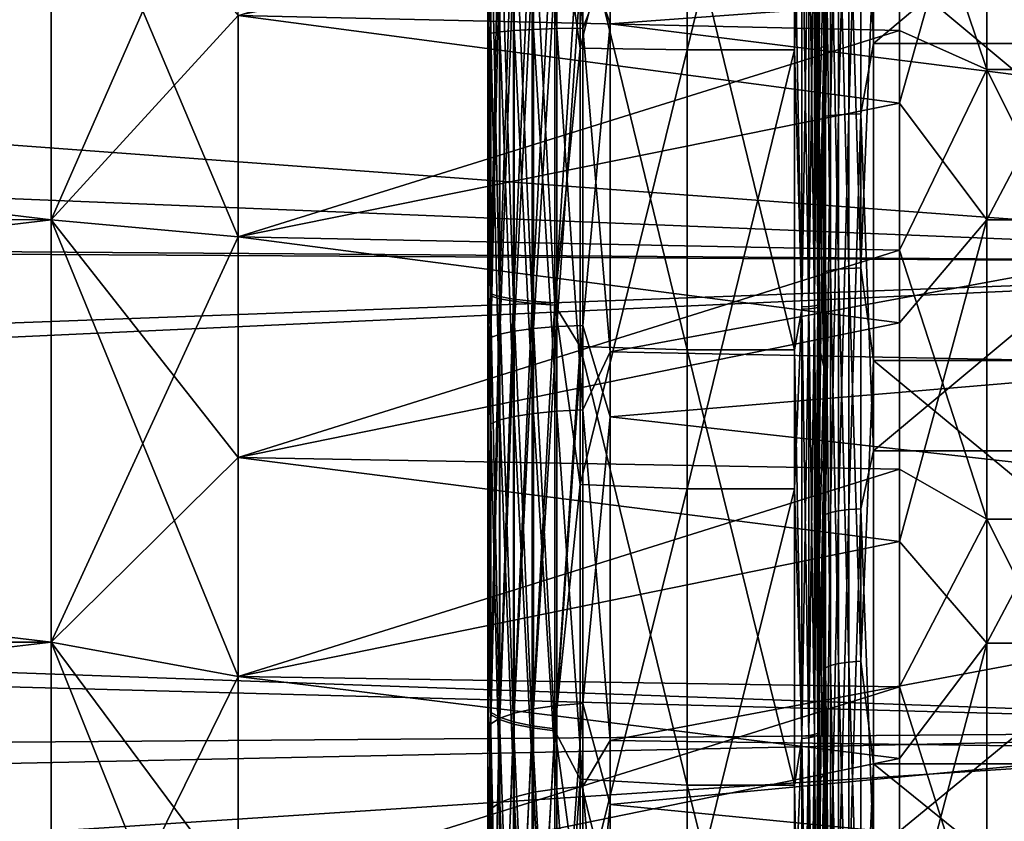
# Model space of a CAD drawing. Header units: metres. Extents: x -22 to 72, y -222 to 22.
# Tile 253 of 256: x 44 to 48, y -4 to -1. Entities that reach past the tile are written whole.
import ezdxf

# ---------------------------------------------------------------- set-up
doc = ezdxf.new("R2010")
doc.units = ezdxf.units.M
doc.layers.add('solid_509499_SW0002', color=7, linetype='CONTINUOUS')
doc.layers.add('solid_509499_SW0002_01', color=7, linetype='CONTINUOUS')

msp = doc.modelspace()

# ---------------------------------------------------------------- linework, layer by layer
at = {"layer": 'solid_509499_SW0002'}
for points in [[(50.400002, -1.882425, 88.915459), (24.937037, -1.735755, 88.928146), (24.755262, -3.063347, 88.775368)], [(50.400002, -3.749695, 88.662521), (50.400002, -1.882425, 88.915459), (24.755262, -3.063347, 88.775368)], [(50.400002, -1.882425, 47.084541), (50.400002, -3.749695, 47.337479), (24.787893, -2.83486, 47.192223)], [(50.400002, -3.749695, 47.337479), (24.603456, -3.949694, 47.374775), (24.787893, -2.83486, 47.192223)], [(50.400002, -3.749695, 88.662521), (24.755262, -3.063347, 88.775368), (24.53837, -4.291847, 88.556755)], [(50.400002, -3.749695, 88.662521), (24.53837, -4.291847, 88.556755), (24.277412, -5.449144, 88.280701)], [(50.400002, -5.586774, 88.243217), (50.400002, -3.749695, 88.662521), (24.277412, -5.449144, 88.280701)], [(50.400002, -3.749695, 47.337479), (50.400002, -5.586774, 47.756779), (24.603456, -3.949694, 47.374775)], [(50.400002, -5.586774, 47.756779), (24.375511, -5.033709, 47.612213), (24.603456, -3.949694, 47.374775)]]:
    msp.add_3dface(points, dxfattribs=at)
at = {"layer": 'solid_509499_SW0002_01'}
for points in [[(45.900002, -2.31019, 84.974335), (45.900002, -0.992239, 86.425278), (45.900002, 0.720268, 86.437912)], [(45.911854, -0.311274, 86.557587), (45.900002, 0.720268, 86.437912), (45.900002, -0.992239, 86.425278)], [(45.900002, -0.685404, 85.117104), (45.900002, -2.31019, 84.974335), (45.900002, 0.720268, 86.437912)], [(46.169514, -0.3169, 86.893028), (46.270592, -1.02015, 86.90744), (46.270592, 0.736846, 86.920601)], [(46.270592, -1.02015, 86.90744), (46.700001, -1.026217, 87.022339), (46.700001, 0.741406, 87.035568)], [(46.270592, 0.736846, 86.920601), (46.270592, -1.02015, 86.90744), (46.700001, 0.741406, 87.035568)], [(47.12904, 0.741323, 87.035568), (46.700001, 0.741406, 87.035568), (46.700001, -1.026217, 87.022339)], [(47.12904, -1.026349, 87.022331), (47.12904, 0.741323, 87.035568), (46.700001, -1.026217, 87.022339)], [(47.159607, -0.319408, 87.042534), (47.12904, 0.741323, 87.035568), (47.12904, -1.026349, 87.022331)], [(45.900002, 0.685404, 50.882896), (45.900002, -0.441419, 49.553307), (45.900002, -2.149953, 49.673706)], [(45.900002, -0.945371, 50.895283), (45.900002, 0.685404, 50.882896), (45.900002, -2.149953, 49.673706)], [(45.91214, -0.6115, 50.98967), (45.900002, 0.685404, 50.882896), (45.900002, -0.945371, 50.895283)], [(47.900002, -1.106148, 87.568764), (47.549999, -0.066252, 87.249886), (47.900002, 0.704168, 87.587349)], [(47.900002, 0.704168, 87.587349), (48.799999, 0.704168, 87.587349), (48.799999, -1.106148, 87.568764)], [(47.900002, -1.106148, 87.568764), (47.900002, 0.704168, 87.587349), (48.799999, -1.106148, 87.568764)], [(46.28146, -0.597983, 51.365669), (46.391273, -0.923092, 51.394741), (46.391273, 0.659518, 51.382183)], [(46.391273, 0.659518, 51.382183), (46.391273, -0.923092, 51.394741), (53.890381, -0.374242, 51.504246)], [(47.246571, 0.644738, 85.934921), (47.229023, -0.141931, 86.95121), (47.229023, -1.021055, 86.924217)], [(47.246571, -1.012839, 85.917908), (47.246571, 0.644738, 85.934921), (47.229023, -1.021055, 86.924217)], [(47.254128, 0.312318, 85.892708), (47.246571, 0.644738, 85.934921), (47.246571, -1.012839, 85.917908)], [(47.395538, 0.309896, 85.753906), (47.446541, -1.001748, 85.72171), (47.446541, 0.637678, 85.738541)], [(49.403461, 0.637678, 85.738541), (47.446541, 0.637678, 85.738541), (47.446541, -1.001748, 85.72171)], [(49.403461, -1.001748, 85.72171), (49.403461, 0.637678, 85.738541), (47.446541, -1.001748, 85.72171)], [(45.91214, -0.960624, 84.994186), (45.900002, -0.685404, 85.117104), (45.91214, 0.6115, 85.01033)], [(45.91214, 0.6115, 85.01033), (45.94825, 0.607735, 84.905609), (45.94825, -0.95471, 84.889565)], [(45.91214, -0.960624, 84.994186), (45.91214, 0.6115, 85.01033), (45.94825, -0.95471, 84.889565)], [(45.94825, 0.607735, 84.905609), (46.006557, 0.604349, 84.811409), (46.006557, -0.949391, 84.795456)], [(45.94825, -0.95471, 84.889565), (45.94825, 0.607735, 84.905609), (46.006557, -0.949391, 84.795456)], [(46.006557, 0.604349, 84.811409), (46.084198, 0.601507, 84.732368), (46.084198, -0.944927, 84.716492)], [(46.006557, -0.949391, 84.795456), (46.006557, 0.604349, 84.811409), (46.084198, -0.944927, 84.716492)], [(46.084198, 0.601507, 84.732368), (46.177361, 0.59935, 84.672356), (46.177361, -0.941538, 84.656532)], [(46.084198, -0.944927, 84.716492), (46.084198, 0.601507, 84.732368), (46.177361, -0.941538, 84.656532)], [(46.177361, 0.59935, 84.672356), (46.28146, 0.597983, 84.634331), (46.28146, -0.93939, 84.618546)], [(46.177361, -0.941538, 84.656532), (46.177361, 0.59935, 84.672356), (46.28146, -0.93939, 84.618546)], [(46.28146, -0.93939, 84.618546), (46.28146, 0.597983, 84.634331), (46.391273, -0.659518, 84.617813)], [(47.254128, 0.312318, 85.892708), (47.246571, -1.012839, 85.917908), (47.254128, -1.292829, 85.848671)], [(47.254128, 0.312318, 85.892708), (47.254128, -1.292829, 85.848671), (47.274536, 0.31149, 85.84523)], [(47.254128, -1.292829, 85.848671), (47.274536, -1.289398, 85.801308), (47.274536, 0.31149, 85.84523)], [(47.274536, 0.31149, 85.84523), (47.274536, -1.289398, 85.801308), (47.306431, 0.31078, 85.804565)], [(47.274536, -1.289398, 85.801308), (47.306431, -1.28646, 85.76075), (47.306431, 0.31078, 85.804565)], [(47.306431, 0.31078, 85.804565), (47.306431, -1.28646, 85.76075), (47.347683, 0.310236, 85.77343)], [(47.306431, -1.28646, 85.76075), (47.347683, -1.284211, 85.729691), (47.347683, 0.310236, 85.77343)], [(47.347683, 0.310236, 85.77343), (47.347683, -1.284211, 85.729691), (47.395538, 0.309896, 85.753906)], [(47.347683, -1.284211, 85.729691), (47.395538, -1.2828, 85.710213), (47.395538, 0.309896, 85.753906)], [(47.395538, 0.309896, 85.753906), (47.395538, -1.2828, 85.710213), (47.446541, -1.001748, 85.72171)], [(50.400002, -1.882425, 47.084541), (24.98851, -0.852604, 47.017315), (25, 0, 47)], [(50.400002, -1.882425, 47.084541), (25, 0, 47), (50.400002, 0, 47)], [(44.150002, -1.70698, 86.421082), (30, 0, 86.5), (44.150002, 0, 86.5)], [(30, -1.706966, 49.578918), (44.150002, 0, 49.5), (30, 0, 49.5)], [(44.150002, -1.70698, 49.578918), (44.150002, 0, 49.5), (30, -1.706966, 49.578918)], [(44.150002, -1.70698, 86.421082), (30, -1.706966, 86.421082), (30, 0, 86.5)], [(44.900002, -1.776188, 87.167877), (44.150002, -1.70698, 86.421082), (44.150002, 0, 86.5)], [(44.900002, -1.776188, 87.167877), (44.150002, 0, 86.5), (44.900002, -0.889026, 87.229462)], [(44.900002, 0, 48.75), (44.150002, 0, 49.5), (44.150002, -1.70698, 49.578918)], [(44.900002, -0.889026, 48.770538), (44.900002, 0, 48.75), (44.150002, -1.70698, 49.578918)], [(50.400002, 0, 89), (24.990194, -0.871104, 88.981926), (24.937037, -1.735755, 88.928146)], [(50.400002, -1.882425, 88.915459), (50.400002, 0, 89), (24.937037, -1.735755, 88.928146)], [(47.900002, 0, 48.400002), (47.549999, -0.359123, 48.753349), (47.549999, -1.24081, 48.790031)], [(47.900002, -1.708253, 48.474583), (47.900002, 0, 48.400002), (47.549999, -1.24081, 48.790031)], [(47.900002, -1.708253, 48.474583), (48.799999, -1.708253, 48.474583), (48.799999, 0, 48.400002)], [(47.900002, -1.708253, 48.474583), (48.799999, 0, 48.400002), (47.900002, 0, 48.400002)], [(44.900002, -0.889026, 87.229462), (47.549999, -0.066252, 87.249886), (47.549999, -0.949436, 87.22657)], [(47.900002, -1.106148, 87.568764), (47.549999, -0.949436, 87.22657), (47.549999, -0.066252, 87.249886)], [(47.223732, -0.31835, 86.979469), (47.229023, -1.021055, 86.924217), (47.229023, -0.141931, 86.95121)], [(45.911854, -2.003759, 86.451714), (45.911854, -0.311274, 86.557587), (45.900002, -0.992239, 86.425278)], [(45.946892, -0.313005, 86.660759), (45.911854, -0.311274, 86.557587), (45.911854, -2.003759, 86.451714)], [(45.946892, -2.014899, 86.554298), (45.946892, -0.313005, 86.660759), (45.911854, -2.003759, 86.451714)], [(46.003456, -0.314567, 86.753891), (45.946892, -0.313005, 86.660759), (45.946892, -2.014899, 86.554298)], [(46.003456, -2.024955, 86.646904), (46.003456, -0.314567, 86.753891), (45.946892, -2.014899, 86.554298)], [(46.078857, -0.315886, 86.832558), (46.003456, -0.314567, 86.753891), (46.003456, -2.024955, 86.646904)], [(47.254128, -1.914951, 50.207321), (47.246571, -0.644738, 50.065075), (47.254128, -0.312318, 50.107292)], [(47.254128, -0.312318, 50.107292), (47.274536, -0.31149, 50.15477), (47.274536, -1.90987, 50.254532)], [(47.254128, -1.914951, 50.207321), (47.254128, -0.312318, 50.107292), (47.274536, -1.90987, 50.254532)], [(47.274536, -0.31149, 50.15477), (47.306431, -0.31078, 50.195435), (47.306431, -1.905518, 50.294968)], [(47.274536, -1.90987, 50.254532), (47.274536, -0.31149, 50.15477), (47.306431, -1.905518, 50.294968)], [(47.306431, -0.31078, 50.195435), (47.347683, -0.310236, 50.226566), (47.347683, -1.902186, 50.325928)], [(47.306431, -1.905518, 50.294968), (47.306431, -0.31078, 50.195435), (47.347683, -1.902186, 50.325928)], [(47.347683, -0.310236, 50.226566), (47.395538, -0.309896, 50.246094), (47.395538, -1.900096, 50.345345)], [(47.347683, -1.902186, 50.325928), (47.347683, -0.310236, 50.226566), (47.395538, -1.900096, 50.345345)], [(47.395538, -1.900096, 50.345345), (47.395538, -0.309896, 50.246094), (47.446541, -0.637678, 50.261459)], [(45.911854, -0.320246, 49.442566), (45.911854, -2.01268, 49.549255), (45.900002, -0.441419, 49.553307)], [(45.946892, -2.023869, 49.446674), (45.911854, -2.01268, 49.549255), (45.911854, -0.320246, 49.442566)], [(45.946892, -0.322027, 49.339394), (45.946892, -2.023869, 49.446674), (45.911854, -0.320246, 49.442566)], [(46.003456, -2.03397, 49.354076), (45.946892, -2.023869, 49.446674), (45.946892, -0.322027, 49.339394)], [(46.003456, -0.323634, 49.246262), (46.003456, -2.03397, 49.354076), (45.946892, -0.322027, 49.339394)], [(46.078857, -2.033449, 86.725121), (46.078857, -0.315886, 86.832558), (46.003456, -2.024955, 86.646904)], [(46.078857, -2.042502, 49.275864), (46.003456, -2.03397, 49.354076), (46.003456, -0.323634, 49.246262)], [(46.078857, -0.324991, 49.167595), (46.078857, -2.042502, 49.275864), (46.003456, -0.323634, 49.246262)], [(46.169514, -0.3169, 86.893028), (46.078857, -0.315886, 86.832558), (46.078857, -2.033449, 86.725121)], [(46.169514, -2.039978, 86.78524), (46.169514, -0.3169, 86.893028), (46.078857, -2.033449, 86.725121)], [(46.169514, -2.04906, 49.215744), (46.078857, -2.042502, 49.275864), (46.078857, -0.324991, 49.167595)], [(46.169514, -0.326035, 49.107128), (46.169514, -2.04906, 49.215744), (46.078857, -0.324991, 49.167595)], [(46.169514, -2.039978, 86.78524), (46.270592, -1.02015, 86.90744), (46.169514, -0.3169, 86.893028)], [(46.169514, -0.326035, 49.107128), (46.270592, -0.461888, 49.070694), (46.169514, -2.04906, 49.215744)], [(47.159607, -2.056121, 86.933899), (47.159607, -0.319408, 87.042534), (47.12904, -1.026349, 87.022331)], [(47.159607, -0.328615, 48.957623), (47.159607, -2.065275, 49.067097), (47.12904, -0.464695, 48.955669)], [(47.187275, -0.319175, 87.028618), (47.159607, -0.319408, 87.042534), (47.159607, -2.056121, 86.933899)], [(47.187275, -2.054618, 86.920059), (47.187275, -0.319175, 87.028618), (47.159607, -2.056121, 86.933899)], [(47.187275, -0.328375, 48.971542), (47.187275, -2.063766, 49.080936), (47.159607, -0.328615, 48.957623)], [(47.187275, -2.063766, 49.080936), (47.159607, -2.065275, 49.067097), (47.159607, -0.328615, 48.957623)], [(47.209358, -0.31881, 87.006897), (47.187275, -0.319175, 87.028618), (47.187275, -2.054618, 86.920059)], [(47.209358, -2.052273, 86.898468), (47.209358, -0.31881, 87.006897), (47.187275, -2.054618, 86.920059)], [(47.209358, -0.328, 48.993256), (47.209358, -2.06141, 49.102528), (47.187275, -0.328375, 48.971542)], [(47.209358, -2.06141, 49.102528), (47.187275, -2.063766, 49.080936), (47.187275, -0.328375, 48.971542)], [(47.223732, -0.31835, 86.979469), (47.209358, -0.31881, 87.006897), (47.209358, -2.052273, 86.898468)], [(47.223732, -2.049311, 86.871193), (47.223732, -0.31835, 86.979469), (47.209358, -2.052273, 86.898468)], [(47.223732, -0.327527, 49.020687), (47.223732, -2.058435, 49.129799), (47.209358, -0.328, 48.993256)], [(47.223732, -2.058435, 49.129799), (47.209358, -2.06141, 49.102528), (47.209358, -0.328, 48.993256)], [(47.223732, -2.049311, 86.871193), (47.229023, -1.021055, 86.924217), (47.223732, -0.31835, 86.979469)], [(47.223732, -0.327527, 49.020687), (47.229023, -0.462298, 49.053894), (47.229023, -1.340841, 49.095745)], [(47.223732, -0.327527, 49.020687), (47.229023, -1.340841, 49.095745), (47.223732, -2.058435, 49.129799)], [(44.900002, -0.889026, 48.770538), (47.549999, -1.24081, 48.790031), (47.549999, -0.359123, 48.753349)], [(46.391273, -0.923092, 51.394741), (53.890381, -1.863604, 51.605579), (53.890381, -0.374242, 51.504246)], [(45.911854, -2.01268, 49.549255), (45.900002, -2.149953, 49.673706), (45.900002, -0.441419, 49.553307)], [(46.169514, -2.04906, 49.215744), (46.270592, -0.461888, 49.070694), (46.270592, -2.21453, 49.195007)], [(46.270592, -0.461888, 49.070694), (46.700001, -0.464529, 48.955666), (46.700001, -2.228005, 49.080738)], [(46.270592, -2.21453, 49.195007), (46.270592, -0.461888, 49.070694), (46.700001, -2.228005, 49.080738)], [(47.12904, -2.227987, 49.080734), (46.700001, -2.228005, 49.080738), (46.700001, -0.464529, 48.955666)], [(47.12904, -0.464695, 48.955669), (47.12904, -2.227987, 49.080734), (46.700001, -0.464529, 48.955666)], [(47.159607, -2.065275, 49.067097), (47.12904, -2.227987, 49.080734), (47.12904, -0.464695, 48.955669)], [(47.246571, -0.644738, 50.065075), (47.229023, -1.340841, 49.095745), (47.229023, -0.462298, 49.053894)], [(45.91214, -0.6115, 50.98967), (45.900002, -0.945371, 50.895283), (45.91214, -2.178406, 51.118656)], [(45.91214, -2.178406, 51.118656), (45.94825, -2.164995, 51.22258), (45.94825, -0.607735, 51.094391)], [(45.91214, -0.6115, 50.98967), (45.91214, -2.178406, 51.118656), (45.94825, -0.607735, 51.094391)], [(45.94825, -2.164995, 51.22258), (46.006557, -2.152932, 51.316067), (46.006557, -0.604349, 51.188587)], [(45.94825, -0.607735, 51.094391), (45.94825, -2.164995, 51.22258), (46.006557, -0.604349, 51.188587)], [(46.006557, -2.152932, 51.316067), (46.084198, -2.142809, 51.394512), (46.084198, -0.601507, 51.267635)], [(46.006557, -0.604349, 51.188587), (46.006557, -2.152932, 51.316067), (46.084198, -0.601507, 51.267635)], [(46.084198, -2.142809, 51.394512), (46.177361, -2.135124, 51.454067), (46.177361, -0.59935, 51.327644)], [(46.084198, -0.601507, 51.267635), (46.084198, -2.142809, 51.394512), (46.177361, -0.59935, 51.327644)], [(46.177361, -2.135124, 51.454067), (46.28146, -2.130255, 51.491802), (46.28146, -0.597983, 51.365669)], [(46.177361, -0.59935, 51.327644), (46.177361, -2.135124, 51.454067), (46.28146, -0.597983, 51.365669)], [(46.28146, -0.597983, 51.365669), (46.28146, -2.130255, 51.491802), (46.391273, -0.923092, 51.394741)], [(46.28146, -0.93939, 84.618546), (46.391273, -0.659518, 84.617813), (46.391273, -2.236155, 84.479874)], [(46.391273, -2.236155, 84.479874), (46.391273, -0.659518, 84.617813), (53.890381, -0.853143, 84.477928)], [(47.246571, -0.644738, 50.065075), (47.246571, -2.296813, 50.201073), (47.229023, -1.340841, 49.095745)], [(47.254128, -1.914951, 50.207321), (47.246571, -2.296813, 50.201073), (47.246571, -0.644738, 50.065075)], [(47.395538, -1.900096, 50.345345), (47.446541, -0.637678, 50.261459), (47.446541, -2.271664, 50.395966)], [(49.403461, -2.271664, 50.395966), (47.446541, -2.271664, 50.395966), (47.446541, -0.637678, 50.261459)], [(49.403461, -0.637678, 50.261459), (49.403461, -2.271664, 50.395966), (47.446541, -0.637678, 50.261459)], [(45.91214, -0.960624, 84.994186), (45.900002, -2.31019, 84.974335), (45.900002, -0.685404, 85.117104)], [(50.400002, -1.882425, 47.084541), (24.931162, -1.695735, 47.068577), (24.98851, -0.852604, 47.017315)], [(46.391273, -2.236155, 84.479874), (53.890381, -0.853143, 84.477928), (53.890381, -2.382981, 84.327011)], [(44.900002, -0.889026, 48.770538), (44.150002, -1.70698, 49.578918), (44.900002, -1.776188, 48.832119)], [(44.900002, -0.889026, 48.770538), (44.900002, -1.776188, 48.832119), (47.549999, -1.24081, 48.790031)], [(44.900002, -1.776188, 87.167877), (44.900002, -0.889026, 87.229462), (47.549999, -0.949436, 87.22657)], [(45.900002, -0.945371, 50.895283), (45.900002, -2.149953, 49.673706), (45.900002, -3.839784, 49.951969)], [(45.900002, -2.5675, 51.062675), (45.900002, -0.945371, 50.895283), (45.900002, -3.839784, 49.951969)], [(45.91214, -2.178406, 51.118656), (45.900002, -0.945371, 50.895283), (45.900002, -2.5675, 51.062675)], [(46.006557, -0.949391, 84.795456), (46.084198, -0.944927, 84.716492), (46.084198, -2.483299, 84.557991)], [(46.084198, -0.944927, 84.716492), (46.177361, -0.941538, 84.656532), (46.177361, -2.474393, 84.498611)], [(46.084198, -2.483299, 84.557991), (46.084198, -0.944927, 84.716492), (46.177361, -2.474393, 84.498611)], [(46.177361, -0.941538, 84.656532), (46.28146, -0.93939, 84.618546), (46.28146, -2.468749, 84.460976)], [(46.177361, -2.474393, 84.498611), (46.177361, -0.941538, 84.656532), (46.28146, -2.468749, 84.460976)], [(46.28146, -2.130255, 51.491802), (46.391273, -2.497343, 51.557674), (46.391273, -0.923092, 51.394741)], [(46.28146, -2.468749, 84.460976), (46.28146, -0.93939, 84.618546), (46.391273, -2.236155, 84.479874)], [(46.391273, -0.923092, 51.394741), (46.391273, -2.497343, 51.557674), (53.890381, -1.863604, 51.605579)], [(44.900002, -1.776188, 87.167877), (47.549999, -0.949436, 87.22657), (47.549999, -1.829735, 87.162842)], [(45.91214, -2.524552, 84.833061), (45.900002, -2.31019, 84.974335), (45.91214, -0.960624, 84.994186)], [(45.91214, -0.960624, 84.994186), (45.94825, -0.95471, 84.889565), (45.94825, -2.50901, 84.729431)], [(45.91214, -2.524552, 84.833061), (45.91214, -0.960624, 84.994186), (45.94825, -2.50901, 84.729431)], [(45.94825, -0.95471, 84.889565), (46.006557, -0.949391, 84.795456), (46.006557, -2.49503, 84.636215)], [(45.94825, -2.50901, 84.729431), (45.94825, -0.95471, 84.889565), (46.006557, -2.49503, 84.636215)], [(46.006557, -2.49503, 84.636215), (46.006557, -0.949391, 84.795456), (46.084198, -2.483299, 84.557991)], [(47.900002, -1.106148, 87.568764), (47.549999, -1.829735, 87.162842), (47.549999, -0.949436, 87.22657)], [(45.900002, -5.481367, 84.230209), (45.900002, -2.6962, 86.253929), (45.900002, -0.992239, 86.425278)], [(45.911854, -2.003759, 86.451714), (45.900002, -0.992239, 86.425278), (45.900002, -2.6962, 86.253929)], [(45.900002, -3.913473, 84.677818), (45.900002, -5.481367, 84.230209), (45.900002, -0.992239, 86.425278)], [(45.900002, -2.31019, 84.974335), (45.900002, -3.913473, 84.677818), (45.900002, -0.992239, 86.425278)], [(46.169514, -2.039978, 86.78524), (46.270592, -2.768361, 86.731476), (46.270592, -1.02015, 86.90744)], [(46.270592, -1.02015, 86.90744), (46.270592, -2.768361, 86.731476), (46.700001, -1.026217, 87.022339)], [(47.223732, -2.049311, 86.871193), (47.229023, -1.89798, 86.856468), (47.229023, -1.021055, 86.924217)], [(47.246571, -1.012839, 85.917908), (47.229023, -1.89798, 86.856468), (47.229023, -2.770818, 86.7481)], [(47.246571, -2.661774, 85.748016), (47.246571, -1.012839, 85.917908), (47.229023, -2.770818, 86.7481)], [(47.246571, -1.012839, 85.917908), (47.229023, -1.021055, 86.924217), (47.229023, -1.89798, 86.856468)], [(47.254128, -1.292829, 85.848671), (47.246571, -1.012839, 85.917908), (47.246571, -2.661774, 85.748016)], [(47.395538, -1.2828, 85.710213), (47.446541, -2.632628, 85.55368), (47.446541, -1.001748, 85.72171)], [(49.403461, -1.001748, 85.72171), (47.446541, -1.001748, 85.72171), (47.446541, -2.632628, 85.55368)], [(49.403461, -2.632628, 85.55368), (49.403461, -1.001748, 85.72171), (47.446541, -2.632628, 85.55368)], [(46.270592, -2.768361, 86.731476), (46.700001, -2.785384, 86.845268), (46.700001, -1.026217, 87.022339)], [(47.12904, -1.026349, 87.022331), (46.700001, -1.026217, 87.022339), (46.700001, -2.785384, 86.845268)], [(47.12904, -2.785183, 86.845299), (47.12904, -1.026349, 87.022331), (46.700001, -2.785384, 86.845268)], [(47.159607, -2.056121, 86.933899), (47.12904, -1.026349, 87.022331), (47.12904, -2.785183, 86.845299)], [(47.900002, -2.907031, 87.383217), (47.549999, -1.829735, 87.162842), (47.900002, -1.106148, 87.568764)], [(47.900002, -1.106148, 87.568764), (48.799999, -1.106148, 87.568764), (48.799999, -2.907031, 87.383217)], [(47.900002, -2.907031, 87.383217), (47.900002, -1.106148, 87.568764), (48.799999, -2.907031, 87.383217)], [(44.900002, -1.776188, 48.832119), (47.549999, -2.120464, 48.867146), (47.549999, -1.24081, 48.790031)], [(47.900002, -1.708253, 48.474583), (47.549999, -1.24081, 48.790031), (47.549999, -2.120464, 48.867146)], [(47.254128, -1.292829, 85.848671), (47.246571, -2.661774, 85.748016), (47.254128, -2.887567, 85.660927)], [(47.254128, -2.887567, 85.660927), (47.274536, -2.879905, 85.614067), (47.274536, -1.289398, 85.801308)], [(47.254128, -1.292829, 85.848671), (47.254128, -2.887567, 85.660927), (47.274536, -1.289398, 85.801308)], [(47.274536, -2.879905, 85.614067), (47.306431, -2.873343, 85.573929), (47.306431, -1.28646, 85.76075)], [(47.274536, -1.289398, 85.801308), (47.274536, -2.879905, 85.614067), (47.306431, -1.28646, 85.76075)], [(47.306431, -2.873343, 85.573929), (47.347683, -2.868318, 85.543198), (47.347683, -1.284211, 85.729691)], [(47.306431, -1.28646, 85.76075), (47.306431, -2.873343, 85.573929), (47.347683, -1.284211, 85.729691)], [(47.347683, -2.868318, 85.543198), (47.395538, -2.865167, 85.523926), (47.395538, -1.2828, 85.710213)], [(47.347683, -1.284211, 85.729691), (47.347683, -2.868318, 85.543198), (47.395538, -1.2828, 85.710213)], [(47.395538, -1.2828, 85.710213), (47.395538, -2.865167, 85.523926), (47.446541, -2.632628, 85.55368)], [(47.223732, -2.058435, 49.129799), (47.229023, -1.340841, 49.095745), (47.229023, -2.216495, 49.178314)], [(47.246571, -2.296813, 50.201073), (47.229023, -2.216495, 49.178314), (47.229023, -1.340841, 49.095745)], [(50.400002, -1.882425, 47.084541), (24.787893, -2.83486, 47.192223), (24.931162, -1.695735, 47.068577)], [(44.150002, -3.399392, 86.184998), (30, -3.39937, 86.185005), (30, -1.706966, 86.421082)], [(44.150002, -1.70698, 86.421082), (44.150002, -3.399392, 86.184998), (30, -1.706966, 86.421082)], [(44.150002, -1.70698, 49.578918), (30, -1.706966, 49.578918), (30, -3.39937, 49.814999)], [(44.150002, -3.399392, 49.815002), (44.150002, -1.70698, 49.578918), (30, -3.39937, 49.814999)], [(44.900002, -1.776188, 48.832119), (44.150002, -1.70698, 49.578918), (44.150002, -3.399392, 49.815002)], [(44.900002, -3.537211, 86.922226), (44.150002, -3.399392, 86.184998), (44.150002, -1.70698, 86.421082)], [(44.900002, -2.659494, 87.065407), (44.150002, -1.70698, 86.421082), (44.900002, -1.776188, 87.167877)], [(44.900002, -3.537211, 86.922226), (44.150002, -1.70698, 86.421082), (44.900002, -2.659494, 87.065407)], [(47.900002, -1.708253, 48.474583), (47.549999, -2.120464, 48.867146), (47.549999, -2.996173, 48.9846)], [(47.900002, -3.403504, 48.697769), (47.900002, -1.708253, 48.474583), (47.549999, -2.996173, 48.9846)], [(47.900002, -3.403504, 48.697769), (48.799999, -3.403504, 48.697769), (48.799999, -1.708253, 48.474583)], [(47.900002, -3.403504, 48.697769), (48.799999, -1.708253, 48.474583), (47.900002, -1.708253, 48.474583)], [(44.900002, -1.776188, 48.832119), (44.150002, -3.399392, 49.815002), (44.900002, -2.659494, 48.934597)], [(44.900002, -1.776188, 48.832119), (44.900002, -2.659494, 48.934597), (47.549999, -2.120464, 48.867146)], [(44.900002, -2.659494, 87.065407), (44.900002, -1.776188, 87.167877), (47.549999, -1.829735, 87.162842)], [(44.900002, -2.659494, 87.065407), (47.549999, -1.829735, 87.162842), (47.549999, -2.706247, 87.058823)], [(47.900002, -2.907031, 87.383217), (47.549999, -2.706247, 87.058823), (47.549999, -1.829735, 87.162842)], [(46.391273, -2.497343, 51.557674), (53.890381, -3.337554, 51.84108), (53.890381, -1.863604, 51.605579)], [(47.223732, -2.049311, 86.871193), (47.229023, -2.770818, 86.7481), (47.229023, -1.89798, 86.856468)], [(47.254128, -3.502165, 50.450603), (47.246571, -2.296813, 50.201073), (47.254128, -1.914951, 50.207321)], [(47.254128, -1.914951, 50.207321), (47.274536, -1.90987, 50.254532), (47.274536, -3.492872, 50.497169)], [(47.254128, -3.502165, 50.450603), (47.254128, -1.914951, 50.207321), (47.274536, -3.492872, 50.497169)], [(47.274536, -1.90987, 50.254532), (47.306431, -1.905518, 50.294968), (47.306431, -3.484913, 50.537052)], [(47.274536, -3.492872, 50.497169), (47.274536, -1.90987, 50.254532), (47.306431, -3.484913, 50.537052)], [(47.306431, -1.905518, 50.294968), (47.347683, -1.902186, 50.325928), (47.347683, -3.47882, 50.567589)], [(47.306431, -3.484913, 50.537052), (47.306431, -1.905518, 50.294968), (47.347683, -3.47882, 50.567589)], [(47.347683, -1.902186, 50.325928), (47.395538, -1.900096, 50.345345), (47.395538, -3.474998, 50.586739)], [(47.347683, -3.47882, 50.567589), (47.347683, -1.902186, 50.325928), (47.395538, -3.474998, 50.586739)], [(47.395538, -3.474998, 50.586739), (47.395538, -1.900096, 50.345345), (47.446541, -2.271664, 50.395966)], [(45.911854, -3.679516, 86.191811), (45.911854, -2.003759, 86.451714), (45.900002, -2.6962, 86.253929)], [(45.946892, -2.014899, 86.554298), (45.911854, -2.003759, 86.451714), (45.911854, -3.679516, 86.191811)], [(45.911854, -2.01268, 49.549255), (45.911854, -3.688311, 49.809967), (45.900002, -2.149953, 49.673706)], [(45.946892, -3.708817, 49.708839), (45.911854, -3.688311, 49.809967), (45.911854, -2.01268, 49.549255)], [(45.946892, -2.023869, 49.446674), (45.946892, -3.708817, 49.708839), (45.911854, -2.01268, 49.549255)], [(45.946892, -3.699973, 86.292953), (45.946892, -2.014899, 86.554298), (45.911854, -3.679516, 86.191811)], [(46.003456, -2.024955, 86.646904), (45.946892, -2.014899, 86.554298), (45.946892, -3.699973, 86.292953)], [(46.003456, -3.727327, 49.61755), (45.946892, -3.708817, 49.708839), (45.946892, -2.023869, 49.446674)], [(46.003456, -2.03397, 49.354076), (46.003456, -3.727327, 49.61755), (45.946892, -2.023869, 49.446674)], [(46.003456, -3.718439, 86.384247), (46.003456, -2.024955, 86.646904), (45.946892, -3.699973, 86.292953)], [(46.078857, -2.033449, 86.725121), (46.003456, -2.024955, 86.646904), (46.003456, -3.718439, 86.384247)], [(46.078857, -3.734037, 86.461365), (46.078857, -2.033449, 86.725121), (46.003456, -3.718439, 86.384247)], [(46.078857, -3.742962, 49.54044), (46.003456, -3.727327, 49.61755), (46.003456, -2.03397, 49.354076)], [(46.078857, -2.042502, 49.275864), (46.078857, -3.742962, 49.54044), (46.003456, -2.03397, 49.354076)], [(46.169514, -2.039978, 86.78524), (46.078857, -2.033449, 86.725121), (46.078857, -3.734037, 86.461365)], [(46.169514, -3.746026, 86.520645), (46.169514, -2.039978, 86.78524), (46.078857, -3.734037, 86.461365)], [(46.169514, -3.75498, 49.481171), (46.078857, -3.742962, 49.54044), (46.078857, -2.042502, 49.275864)], [(46.169514, -2.04906, 49.215744), (46.169514, -3.75498, 49.481171), (46.078857, -2.042502, 49.275864)], [(46.169514, -3.746026, 86.520645), (46.270592, -2.768361, 86.731476), (46.169514, -2.039978, 86.78524)], [(46.169514, -2.04906, 49.215744), (46.270592, -2.21453, 49.195007), (46.169514, -3.75498, 49.481171)], [(47.223732, -2.049311, 86.871193), (47.209358, -2.052273, 86.898468), (47.209358, -3.768604, 86.632271)], [(47.223732, -3.763165, 86.605377), (47.223732, -2.049311, 86.871193), (47.209358, -3.768604, 86.632271)], [(47.223732, -3.763165, 86.605377), (47.229023, -2.770818, 86.7481), (47.223732, -2.049311, 86.871193)], [(47.159607, -3.77567, 86.667206), (47.159607, -2.056121, 86.933899), (47.12904, -2.785183, 86.845299)], [(47.159607, -2.065275, 49.067097), (47.159607, -3.784694, 49.334625), (47.12904, -2.227987, 49.080734)], [(47.187275, -2.054618, 86.920059), (47.159607, -2.056121, 86.933899), (47.159607, -3.77567, 86.667206)], [(47.187275, -3.77291, 86.653557), (47.187275, -2.054618, 86.920059), (47.159607, -3.77567, 86.667206)], [(47.187275, -2.063766, 49.080936), (47.187275, -3.781928, 49.348267), (47.159607, -2.065275, 49.067097)], [(47.187275, -3.781928, 49.348267), (47.159607, -3.784694, 49.334625), (47.159607, -2.065275, 49.067097)], [(47.209358, -2.052273, 86.898468), (47.187275, -2.054618, 86.920059), (47.187275, -3.77291, 86.653557)], [(47.209358, -3.768604, 86.632271), (47.209358, -2.052273, 86.898468), (47.187275, -3.77291, 86.653557)], [(47.209358, -2.06141, 49.102528), (47.209358, -3.777612, 49.369553), (47.187275, -2.063766, 49.080936)], [(47.209358, -3.777612, 49.369553), (47.187275, -3.781928, 49.348267), (47.187275, -2.063766, 49.080936)], [(47.223732, -2.058435, 49.129799), (47.223732, -3.77216, 49.396442), (47.209358, -2.06141, 49.102528)], [(47.223732, -3.77216, 49.396442), (47.209358, -3.777612, 49.369553), (47.209358, -2.06141, 49.102528)], [(47.223732, -2.058435, 49.129799), (47.229023, -2.216495, 49.178314), (47.229023, -3.087376, 49.301422)], [(47.223732, -2.058435, 49.129799), (47.229023, -3.087376, 49.301422), (47.223732, -3.77216, 49.396442)], [(44.900002, -2.659494, 48.934597), (47.549999, -2.996173, 48.9846), (47.549999, -2.120464, 48.867146)], [(46.177361, -3.652682, 51.721653), (46.28146, -3.644351, 51.758778), (46.28146, -2.130255, 51.491802)], [(46.177361, -2.135124, 51.454067), (46.177361, -3.652682, 51.721653), (46.28146, -2.130255, 51.491802)], [(46.28146, -2.130255, 51.491802), (46.28146, -3.644351, 51.758778), (46.391273, -2.497343, 51.557674)], [(45.911854, -3.688311, 49.809967), (45.900002, -3.839784, 49.951969), (45.900002, -2.149953, 49.673706)], [(45.91214, -3.726728, 51.391666), (45.94825, -3.703785, 51.493912), (45.94825, -2.164995, 51.22258)], [(45.91214, -2.178406, 51.118656), (45.91214, -3.726728, 51.391666), (45.94825, -2.164995, 51.22258)], [(45.94825, -3.703785, 51.493912), (46.006557, -3.683147, 51.585884), (46.006557, -2.152932, 51.316067)], [(45.94825, -2.164995, 51.22258), (45.94825, -3.703785, 51.493912), (46.006557, -2.152932, 51.316067)], [(46.006557, -3.683147, 51.585884), (46.084198, -3.66583, 51.663059), (46.084198, -2.142809, 51.394512)], [(46.006557, -2.152932, 51.316067), (46.006557, -3.683147, 51.585884), (46.084198, -2.142809, 51.394512)], [(46.084198, -3.66583, 51.663059), (46.177361, -3.652682, 51.721653), (46.177361, -2.135124, 51.454067)], [(46.084198, -2.142809, 51.394512), (46.084198, -3.66583, 51.663059), (46.177361, -2.135124, 51.454067)], [(45.91214, -2.178406, 51.118656), (45.900002, -2.5675, 51.062675), (45.91214, -3.726728, 51.391666)], [(46.169514, -3.75498, 49.481171), (46.270592, -2.21453, 49.195007), (46.270592, -3.948103, 49.481239)], [(46.270592, -2.21453, 49.195007), (46.700001, -2.228005, 49.080738), (46.700001, -3.972205, 49.368732)], [(46.270592, -3.948103, 49.481239), (46.270592, -2.21453, 49.195007), (46.700001, -3.972205, 49.368732)], [(46.28146, -2.468749, 84.460976), (46.391273, -2.236155, 84.479874), (46.391273, -3.792542, 84.192696)], [(46.391273, -3.792542, 84.192696), (46.391273, -2.236155, 84.479874), (53.890381, -2.382981, 84.327011)], [(47.12904, -2.227987, 49.080734), (47.12904, -3.972094, 49.36871), (46.700001, -2.228005, 49.080738)], [(47.12904, -3.972094, 49.36871), (46.700001, -3.972205, 49.368732), (46.700001, -2.228005, 49.080738)], [(47.159607, -3.784694, 49.334625), (47.12904, -3.972094, 49.36871), (47.12904, -2.227987, 49.080734)], [(47.246571, -2.296813, 50.201073), (47.229023, -3.087376, 49.301422), (47.229023, -2.216495, 49.178314)], [(47.395538, -3.474998, 50.586739), (47.446541, -2.271664, 50.395966), (47.446541, -3.886269, 50.680664)], [(49.403461, -3.886269, 50.680664), (47.446541, -3.886269, 50.680664), (47.446541, -2.271664, 50.395966)], [(49.403461, -2.271664, 50.395966), (49.403461, -3.886269, 50.680664), (47.446541, -2.271664, 50.395966)], [(45.91214, -2.524552, 84.833061), (45.900002, -3.913473, 84.677818), (45.900002, -2.31019, 84.974335)], [(47.246571, -2.296813, 50.201073), (47.246571, -3.929293, 50.488922), (47.229023, -3.087376, 49.301422)], [(47.254128, -3.502165, 50.450603), (47.246571, -3.929293, 50.488922), (47.246571, -2.296813, 50.201073)], [(46.391273, -3.792542, 84.192696), (53.890381, -2.382981, 84.327011), (53.890381, -3.891677, 84.034492)], [(46.006557, -2.49503, 84.636215), (46.084198, -2.483299, 84.557991), (46.084198, -4.000484, 84.258232)], [(46.084198, -2.483299, 84.557991), (46.177361, -2.474393, 84.498611), (46.177361, -3.986137, 84.199921)], [(46.084198, -4.000484, 84.258232), (46.084198, -2.483299, 84.557991), (46.177361, -3.986137, 84.199921)], [(46.177361, -2.474393, 84.498611), (46.28146, -2.468749, 84.460976), (46.28146, -3.977046, 84.162971)], [(46.177361, -3.986137, 84.199921), (46.177361, -2.474393, 84.498611), (46.28146, -3.977046, 84.162971)], [(46.28146, -3.977046, 84.162971), (46.28146, -2.468749, 84.460976), (46.391273, -3.792542, 84.192696)], [(45.91214, -4.066942, 84.528313), (45.900002, -3.913473, 84.677818), (45.91214, -2.524552, 84.833061)], [(45.91214, -2.524552, 84.833061), (45.94825, -2.50901, 84.729431), (45.94825, -4.041904, 84.426559)], [(45.91214, -4.066942, 84.528313), (45.91214, -2.524552, 84.833061), (45.94825, -4.041904, 84.426559)], [(45.94825, -2.50901, 84.729431), (46.006557, -2.49503, 84.636215), (46.006557, -4.019383, 84.335037)], [(45.94825, -4.041904, 84.426559), (45.94825, -2.50901, 84.729431), (46.006557, -4.019383, 84.335037)], [(46.006557, -4.019383, 84.335037), (46.006557, -2.49503, 84.636215), (46.084198, -4.000484, 84.258232)], [(46.28146, -3.644351, 51.758778), (46.391273, -4.048977, 51.869514), (46.391273, -2.497343, 51.557674)], [(46.391273, -2.497343, 51.557674), (46.391273, -4.048977, 51.869514), (53.890381, -3.337554, 51.84108)], [(45.900002, -2.5675, 51.062675), (45.900002, -3.839784, 49.951969), (45.900002, -5.496433, 50.38567)], [(45.900002, -4.166434, 51.383568), (45.900002, -2.5675, 51.062675), (45.900002, -5.496433, 50.38567)], [(45.91214, -3.726728, 51.391666), (45.900002, -2.5675, 51.062675), (45.900002, -4.166434, 51.383568)], [(47.395538, -2.865167, 85.523926), (47.446541, -4.241047, 85.235893), (47.446541, -2.632628, 85.55368)], [(49.403461, -2.632628, 85.55368), (47.446541, -2.632628, 85.55368), (47.446541, -4.241047, 85.235893)], [(49.403461, -4.241047, 85.235893), (49.403461, -2.632628, 85.55368), (47.446541, -4.241047, 85.235893)], [(44.900002, -2.659494, 48.934597), (44.150002, -3.399392, 49.815002), (44.900002, -3.537211, 49.077774)], [(44.900002, -2.659494, 48.934597), (44.900002, -3.537211, 49.077774), (47.549999, -2.996173, 48.9846)], [(44.900002, -3.537211, 86.922226), (44.900002, -2.659494, 87.065407), (47.549999, -2.706247, 87.058823)], [(47.246571, -2.661774, 85.748016), (47.229023, -3.637687, 86.59935), (47.229023, -4.496722, 86.410545)], [(47.246571, -4.288, 85.426712), (47.246571, -2.661774, 85.748016), (47.229023, -4.496722, 86.410545)], [(47.246571, -2.661774, 85.748016), (47.229023, -2.770818, 86.7481), (47.229023, -3.637687, 86.59935)], [(47.254128, -2.887567, 85.660927), (47.246571, -2.661774, 85.748016), (47.246571, -4.288, 85.426712)], [(44.900002, -3.537211, 86.922226), (47.549999, -2.706247, 87.058823), (47.549999, -3.577801, 86.914597)], [(45.900002, -8.454378, 82.899277), (45.900002, -4.376935, 85.925339), (45.900002, -2.6962, 86.253929)], [(45.911854, -3.679516, 86.191811), (45.900002, -2.6962, 86.253929), (45.900002, -4.376935, 85.925339)], [(45.900002, -7.000653, 83.635078), (45.900002, -8.454378, 82.899277), (45.900002, -2.6962, 86.253929)], [(45.900002, -6.248095, 83.950745), (45.900002, -7.000653, 83.635078), (45.900002, -2.6962, 86.253929)], [(45.900002, -5.481367, 84.230209), (45.900002, -6.248095, 83.950745), (45.900002, -2.6962, 86.253929)], [(47.900002, -2.907031, 87.383217), (47.549999, -3.577801, 86.914597), (47.549999, -2.706247, 87.058823)], [(46.169514, -3.746026, 86.520645), (46.270592, -4.492734, 86.394218), (46.270592, -2.768361, 86.731476)], [(46.270592, -2.768361, 86.731476), (46.270592, -4.492734, 86.394218), (46.700001, -2.785384, 86.845268)], [(46.270592, -4.492734, 86.394218), (46.700001, -4.5199, 86.506027), (46.700001, -2.785384, 86.845268)], [(47.12904, -2.785183, 86.845299), (46.700001, -2.785384, 86.845268), (46.700001, -4.5199, 86.506027)], [(47.12904, -4.520035, 86.505997), (47.12904, -2.785183, 86.845299), (46.700001, -4.5199, 86.506027)], [(47.159607, -3.77567, 86.667206), (47.12904, -2.785183, 86.845299), (47.12904, -4.520035, 86.505997)], [(47.223732, -3.763165, 86.605377), (47.229023, -3.637687, 86.59935), (47.229023, -2.770818, 86.7481)], [(47.254128, -4.459056, 85.330994), (47.274536, -4.447224, 85.285004), (47.274536, -2.879905, 85.614067)], [(47.254128, -2.887567, 85.660927), (47.254128, -4.459056, 85.330994), (47.274536, -2.879905, 85.614067)], [(47.274536, -4.447224, 85.285004), (47.306431, -4.43709, 85.245621), (47.306431, -2.873343, 85.573929)], [(47.274536, -2.879905, 85.614067), (47.274536, -4.447224, 85.285004), (47.306431, -2.873343, 85.573929)], [(47.306431, -4.43709, 85.245621), (47.347683, -4.429331, 85.215462), (47.347683, -2.868318, 85.543198)], [(47.306431, -2.873343, 85.573929), (47.306431, -4.43709, 85.245621), (47.347683, -2.868318, 85.543198)], [(47.347683, -4.429331, 85.215462), (47.395538, -4.424466, 85.196548), (47.395538, -2.865167, 85.523926)], [(47.347683, -2.868318, 85.543198), (47.347683, -4.429331, 85.215462), (47.395538, -2.865167, 85.523926)], [(47.395538, -2.865167, 85.523926), (47.395538, -4.424466, 85.196548), (47.446541, -4.241047, 85.235893)], [(47.254128, -2.887567, 85.660927), (47.246571, -4.288, 85.426712), (47.254128, -4.459056, 85.330994)], [(47.900002, -4.683103, 87.032303), (47.549999, -3.577801, 86.914597), (47.900002, -2.907031, 87.383217)], [(47.900002, -2.907031, 87.383217), (48.799999, -2.907031, 87.383217), (48.799999, -4.683103, 87.032303)], [(47.900002, -4.683103, 87.032303), (47.900002, -2.907031, 87.383217), (48.799999, -4.683103, 87.032303)], [(44.900002, -3.537211, 49.077774), (47.549999, -3.864981, 49.141994), (47.549999, -2.996173, 48.9846)], [(47.900002, -3.403504, 48.697769), (47.549999, -2.996173, 48.9846), (47.549999, -3.864981, 49.141994)], [(47.223732, -3.77216, 49.396442), (47.229023, -3.087376, 49.301422), (47.229023, -3.951607, 49.464806)], [(47.246571, -3.929293, 50.488922), (47.229023, -3.951607, 49.464806), (47.229023, -3.087376, 49.301422)], [(46.391273, -4.048977, 51.869514), (53.890381, -4.784496, 52.208908), (53.890381, -3.337554, 51.84108)], [(44.150002, -5.062797, 85.793762), (30, -5.062772, 85.79377), (30, -3.39937, 86.185005)], [(44.150002, -3.399392, 86.184998), (44.150002, -5.062797, 85.793762), (30, -3.39937, 86.185005)], [(44.150002, -3.399392, 49.815002), (30, -3.39937, 49.814999), (30, -5.062772, 50.206226)], [(44.150002, -5.062797, 50.206234), (44.150002, -3.399392, 49.815002), (30, -5.062772, 50.206226)], [(44.900002, -3.537211, 49.077774), (44.150002, -3.399392, 49.815002), (44.150002, -5.062797, 50.206234)], [(44.900002, -5.268046, 86.515137), (44.150002, -5.062797, 85.793762), (44.150002, -3.399392, 86.184998)], [(44.900002, -4.407278, 86.738686), (44.150002, -3.399392, 86.184998), (44.900002, -3.537211, 86.922226)], [(44.900002, -5.268046, 86.515137), (44.150002, -3.399392, 86.184998), (44.900002, -4.407278, 86.738686)], [(47.900002, -3.403504, 48.697769), (47.549999, -3.864981, 49.141994), (47.549999, -4.725206, 49.338947)], [(47.900002, -5.072853, 49.067852), (47.900002, -3.403504, 48.697769), (47.549999, -4.725206, 49.338947)], [(47.900002, -5.072853, 49.067852), (48.799999, -5.072853, 49.067852), (48.799999, -3.403504, 48.697769)], [(47.900002, -5.072853, 49.067852), (48.799999, -3.403504, 48.697769), (47.900002, -3.403504, 48.697769)], [(47.254128, -5.061182, 50.835182), (47.246571, -3.929293, 50.488922), (47.254128, -3.502165, 50.450603)], [(47.254128, -3.502165, 50.450603), (47.274536, -3.492872, 50.497169), (47.274536, -5.047753, 50.88073)], [(47.254128, -5.061182, 50.835182), (47.254128, -3.502165, 50.450603), (47.274536, -5.047753, 50.88073)], [(47.274536, -3.492872, 50.497169), (47.306431, -3.484913, 50.537052), (47.306431, -5.036251, 50.919739)], [(47.274536, -5.047753, 50.88073), (47.274536, -3.492872, 50.497169), (47.306431, -5.036251, 50.919739)], [(47.306431, -3.484913, 50.537052), (47.347683, -3.47882, 50.567589), (47.347683, -5.027444, 50.949608)], [(47.306431, -5.036251, 50.919739), (47.306431, -3.484913, 50.537052), (47.347683, -5.027444, 50.949608)], [(47.347683, -3.47882, 50.567589), (47.395538, -3.474998, 50.586739), (47.395538, -5.021922, 50.968334)], [(47.347683, -5.027444, 50.949608), (47.347683, -3.47882, 50.567589), (47.395538, -5.021922, 50.968334)], [(47.395538, -5.021922, 50.968334), (47.395538, -3.474998, 50.586739), (47.446541, -3.886269, 50.680664)], [(44.900002, -3.537211, 49.077774), (44.150002, -5.062797, 50.206234), (44.900002, -4.407278, 49.261314)], [(44.900002, -3.537211, 49.077774), (44.900002, -4.407278, 49.261314), (47.549999, -3.864981, 49.141994)], [(44.900002, -4.407278, 86.738686), (44.900002, -3.537211, 86.922226), (47.549999, -3.577801, 86.914597)], [(44.900002, -4.407278, 86.738686), (47.549999, -3.577801, 86.914597), (47.549999, -4.44184, 86.730522)], [(47.900002, -4.683103, 87.032303), (47.549999, -4.44184, 86.730522), (47.549999, -3.577801, 86.914597)], [(46.006557, -5.181939, 51.995743), (46.084198, -5.157574, 52.070992), (46.084198, -3.66583, 51.663059)], [(46.006557, -3.683147, 51.585884), (46.006557, -5.181939, 51.995743), (46.084198, -3.66583, 51.663059)], [(46.084198, -5.157574, 52.070992), (46.177361, -5.139077, 52.12812), (46.177361, -3.652682, 51.721653)], [(46.084198, -3.66583, 51.663059), (46.084198, -5.157574, 52.070992), (46.177361, -3.652682, 51.721653)], [(46.177361, -5.139077, 52.12812), (46.28146, -5.127356, 52.164318), (46.28146, -3.644351, 51.758778)], [(46.177361, -3.652682, 51.721653), (46.177361, -5.139077, 52.12812), (46.28146, -3.644351, 51.758778)], [(46.28146, -3.644351, 51.758778), (46.28146, -5.127356, 52.164318), (46.391273, -4.048977, 51.869514)], [(47.223732, -3.763165, 86.605377), (47.229023, -4.496722, 86.410545), (47.229023, -3.637687, 86.59935)], [(45.911854, -5.324557, 85.780045), (45.911854, -3.679516, 86.191811), (45.900002, -4.376935, 85.925339)], [(45.911854, -3.688311, 49.809967), (45.911854, -5.333153, 50.22253), (45.900002, -3.839784, 49.951969)], [(45.946892, -3.699973, 86.292953), (45.911854, -3.679516, 86.191811), (45.911854, -5.324557, 85.780045)], [(45.946892, -5.362803, 50.123695), (45.911854, -5.333153, 50.22253), (45.911854, -3.688311, 49.809967)], [(45.946892, -3.708817, 49.708839), (45.946892, -5.362803, 50.123695), (45.911854, -3.688311, 49.809967)], [(45.946892, -5.35416, 85.878899), (45.946892, -3.699973, 86.292953), (45.911854, -5.324557, 85.780045)], [(45.91214, -5.243254, 51.806374), (45.94825, -5.210975, 51.906067), (45.94825, -3.703785, 51.493912)], [(45.91214, -3.726728, 51.391666), (45.91214, -5.243254, 51.806374), (45.94825, -3.703785, 51.493912)], [(46.003456, -3.718439, 86.384247), (45.946892, -3.699973, 86.292953), (45.946892, -5.35416, 85.878899)], [(46.003456, -5.389568, 50.034477), (45.946892, -5.362803, 50.123695), (45.946892, -3.708817, 49.708839)], [(46.003456, -3.727327, 49.61755), (46.003456, -5.389568, 50.034477), (45.946892, -3.708817, 49.708839)], [(45.94825, -5.210975, 51.906067), (46.006557, -5.181939, 51.995743), (46.006557, -3.683147, 51.585884)], [(45.94825, -3.703785, 51.493912), (45.94825, -5.210975, 51.906067), (46.006557, -3.683147, 51.585884)], [(45.91214, -3.726728, 51.391666), (45.900002, -4.166434, 51.383568), (45.91214, -5.243254, 51.806374)], [(46.003456, -5.380882, 85.968124), (46.003456, -3.718439, 86.384247), (45.946892, -5.35416, 85.878899)], [(46.078857, -3.734037, 86.461365), (46.003456, -3.718439, 86.384247), (46.003456, -5.380882, 85.968124)], [(46.078857, -5.412176, 49.959118), (46.003456, -5.389568, 50.034477), (46.003456, -3.727327, 49.61755)], [(46.078857, -3.742962, 49.54044), (46.078857, -5.412176, 49.959118), (46.003456, -3.727327, 49.61755)], [(46.078857, -5.403453, 86.043495), (46.078857, -3.734037, 86.461365), (46.003456, -5.380882, 85.968124)], [(46.169514, -3.746026, 86.520645), (46.078857, -3.734037, 86.461365), (46.078857, -5.403453, 86.043495)], [(46.169514, -5.429553, 49.901192), (46.078857, -5.412176, 49.959118), (46.078857, -3.742962, 49.54044)], [(46.169514, -3.75498, 49.481171), (46.169514, -5.429553, 49.901192), (46.078857, -3.742962, 49.54044)], [(46.169514, -5.420802, 86.101433), (46.169514, -3.746026, 86.520645), (46.078857, -5.403453, 86.043495)], [(46.169514, -5.420802, 86.101433), (46.270592, -4.492734, 86.394218), (46.169514, -3.746026, 86.520645)], [(46.169514, -3.75498, 49.481171), (46.270592, -3.948103, 49.481239), (46.169514, -5.429553, 49.901192)], [(47.159607, -5.463699, 86.244675), (47.159607, -3.77567, 86.667206), (47.12904, -4.520035, 86.505997)], [(47.159607, -3.784694, 49.334625), (47.159607, -5.472519, 49.757969), (47.12904, -3.972094, 49.36871)], [(47.187275, -3.77291, 86.653557), (47.159607, -3.77567, 86.667206), (47.159607, -5.463699, 86.244675)], [(47.187275, -5.459705, 86.231339), (47.187275, -3.77291, 86.653557), (47.159607, -5.463699, 86.244675)], [(47.187275, -3.781928, 49.348267), (47.187275, -5.468519, 49.771305), (47.159607, -3.784694, 49.334625)], [(47.187275, -5.468519, 49.771305), (47.159607, -5.472519, 49.757969), (47.159607, -3.784694, 49.334625)], [(47.209358, -3.768604, 86.632271), (47.187275, -3.77291, 86.653557), (47.187275, -5.459705, 86.231339)], [(47.209358, -5.453475, 86.210533), (47.209358, -3.768604, 86.632271), (47.187275, -5.459705, 86.231339)], [(47.209358, -3.777612, 49.369553), (47.209358, -5.462278, 49.792107), (47.187275, -3.781928, 49.348267)], [(47.209358, -5.462278, 49.792107), (47.187275, -5.468519, 49.771305), (47.187275, -3.781928, 49.348267)], [(47.223732, -3.763165, 86.605377), (47.209358, -3.768604, 86.632271), (47.209358, -5.453475, 86.210533)], [(47.223732, -5.445604, 86.18425), (47.223732, -3.763165, 86.605377), (47.209358, -5.453475, 86.210533)], [(47.223732, -3.77216, 49.396442), (47.223732, -5.454395, 49.818386), (47.209358, -3.777612, 49.369553)], [(47.223732, -5.454395, 49.818386), (47.209358, -5.462278, 49.792107), (47.209358, -3.777612, 49.369553)], [(47.223732, -5.445604, 86.18425), (47.229023, -4.496722, 86.410545), (47.223732, -3.763165, 86.605377)], [(47.223732, -3.77216, 49.396442), (47.229023, -3.951607, 49.464806), (47.229023, -4.807326, 49.66811)], [(47.223732, -3.77216, 49.396442), (47.229023, -4.807326, 49.66811), (47.223732, -5.454395, 49.818386)], [(46.28146, -3.977046, 84.162971), (46.391273, -3.792542, 84.192696), (46.391273, -5.314582, 83.758873)], [(46.391273, -5.314582, 83.758873), (46.391273, -3.792542, 84.192696), (53.890381, -3.891677, 84.034492)], [(44.900002, -4.407278, 49.261314), (47.549999, -4.725206, 49.338947), (47.549999, -3.864981, 49.141994)], [(45.911854, -5.333153, 50.22253), (45.900002, -5.496433, 50.38567), (45.900002, -3.839784, 49.951969)], [(46.391273, -5.314582, 83.758873), (53.890381, -3.891677, 84.034492), (53.890381, -5.366935, 83.602753)], [(47.395538, -5.021922, 50.968334), (47.446541, -3.886269, 50.680664), (47.446541, -5.467717, 51.113125)], [(49.403461, -5.467717, 51.113125), (47.446541, -5.467717, 51.113125), (47.446541, -3.886269, 50.680664)], [(49.403461, -3.886269, 50.680664), (49.403461, -5.467717, 51.113125), (47.446541, -3.886269, 50.680664)], [(45.91214, -4.066942, 84.528313), (45.900002, -5.481367, 84.230209), (45.900002, -3.913473, 84.677818)], [(47.246571, -3.929293, 50.488922), (47.229023, -4.807326, 49.66811), (47.229023, -3.951607, 49.464806)], [(47.246571, -3.929293, 50.488922), (47.246571, -5.52825, 50.92617), (47.229023, -4.807326, 49.66811)], [(47.254128, -5.061182, 50.835182), (47.246571, -5.52825, 50.92617), (47.246571, -3.929293, 50.488922)], [(46.169514, -5.429553, 49.901192), (46.270592, -3.948103, 49.481239), (46.270592, -5.64768, 49.926937)], [(46.177361, -3.986137, 84.199921), (46.28146, -3.977046, 84.162971), (46.28146, -5.451411, 83.727066)], [(46.270592, -3.948103, 49.481239), (46.700001, -3.972205, 49.368732), (46.700001, -5.681817, 49.817055)], [(46.270592, -5.64768, 49.926937), (46.270592, -3.948103, 49.481239), (46.700001, -5.681817, 49.817055)], [(46.28146, -5.451411, 83.727066), (46.28146, -3.977046, 84.162971), (46.391273, -5.314582, 83.758873)], [(47.12904, -3.972094, 49.36871), (47.12904, -5.681998, 49.817112), (46.700001, -3.972205, 49.368732)], [(47.12904, -5.681998, 49.817112), (46.700001, -5.681817, 49.817055), (46.700001, -3.972205, 49.368732)], [(47.159607, -5.472519, 49.757969), (47.12904, -5.681998, 49.817112), (47.12904, -3.972094, 49.36871)], [(45.94825, -4.041904, 84.426559), (46.006557, -4.019383, 84.335037), (46.006557, -5.509444, 83.894493)], [(46.006557, -4.019383, 84.335037), (46.084198, -4.000484, 84.258232), (46.084198, -5.483539, 83.819756)], [(46.006557, -5.509444, 83.894493), (46.006557, -4.019383, 84.335037), (46.084198, -5.483539, 83.819756)], [(46.084198, -4.000484, 84.258232), (46.177361, -3.986137, 84.199921), (46.177361, -5.463872, 83.763016)], [(46.084198, -5.483539, 83.819756), (46.084198, -4.000484, 84.258232), (46.177361, -5.463872, 83.763016)], [(46.177361, -5.463872, 83.763016), (46.177361, -3.986137, 84.199921), (46.28146, -5.451411, 83.727066)], [(45.91214, -4.066942, 84.528313), (45.94825, -4.041904, 84.426559), (45.94825, -5.540314, 83.983551)], [(45.94825, -5.540314, 83.983551), (45.94825, -4.041904, 84.426559), (46.006557, -5.509444, 83.894493)], [(46.28146, -5.127356, 52.164318), (46.391273, -5.563943, 52.327435), (46.391273, -4.048977, 51.869514)], [(46.391273, -4.048977, 51.869514), (46.391273, -5.563943, 52.327435), (53.890381, -4.784496, 52.208908)], [(45.91214, -5.574634, 84.082558), (45.900002, -5.481367, 84.230209), (45.91214, -4.066942, 84.528313)], [(45.91214, -5.574634, 84.082558), (45.91214, -4.066942, 84.528313), (45.94825, -5.540314, 83.983551)]]:
    msp.add_3dface(points, dxfattribs=at)

doc.saveas('drawing.dxf')
